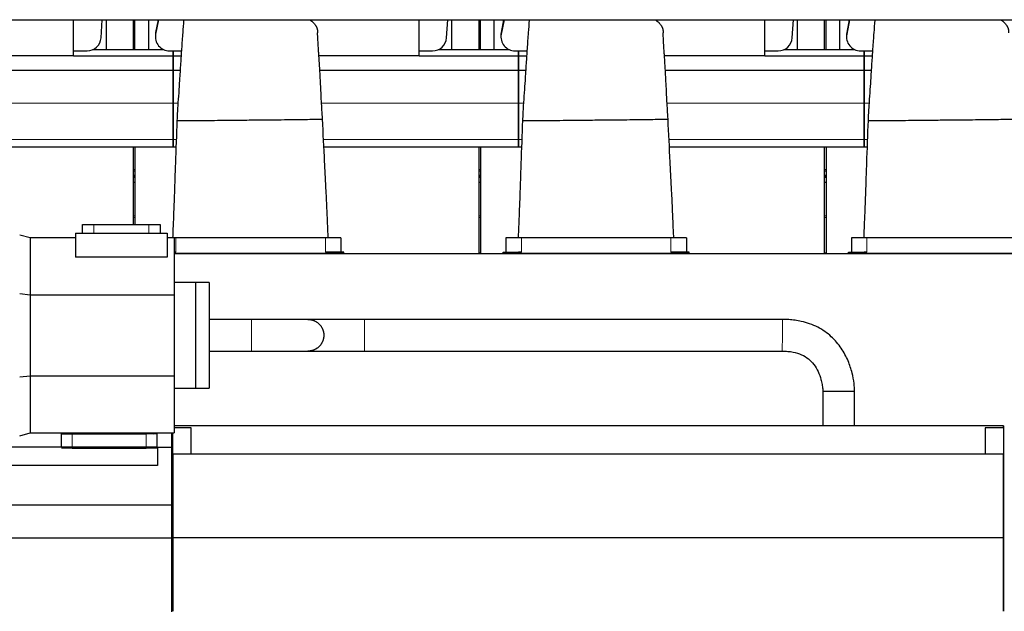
# Model space of a CAD drawing. Header units: inches. Extents: x 0 to 20790, y -12 to 14700.
# Tile 177 of 184: x 17222 to 18618, y 10918 to 11757. Entities that reach past the tile are written whole.
import ezdxf

# ---------------------------------------------------------------- set-up
doc = ezdxf.new("R2010")
doc.units = ezdxf.units.IN
doc.layers.add('1', color=7, linetype='Continuous', true_color=0xffffff)

msp = doc.modelspace()

# ---------------------------------------------------------------- linework, layer by layer
at = {"layer": '1', "color": 2, "linetype": 'Continuous', "lineweight": 25}
for p, q in [((15496.096, 11756.847), (19372.053, 11756.847)), ((17298.053, 11705.665), (17298.053, 11756.847)), ((17337.009, 11731.353), (17338.714, 11756.847)), ((17344.054, 11756.85), (17344.054, 11714.826)), ((17383.054, 11714.827), (17383.054, 11756.851)), ((17385.054, 11714.827), (17385.054, 11756.851)), ((17404.054, 11756.85), (17404.054, 11714.826)), ((17418.381, 11756.85), (17414.401, 11736.486)), ((17417.878, 11756.848), (17414.401, 11739.057)), ((17788.053, 11705.665), (17788.053, 11756.847)), ((17827.009, 11731.353), (17828.714, 11756.847)), ((17834.054, 11756.85), (17834.054, 11714.826)), ((17873.054, 11714.827), (17873.054, 11756.851)), ((17875.054, 11714.827), (17875.054, 11756.851)), ((17894.054, 11756.85), (17894.054, 11714.826)), ((17908.381, 11756.85), (17904.401, 11736.486)), ((17907.878, 11756.848), (17904.401, 11739.057)), ((18278.053, 11705.665), (18278.053, 11756.847)), ((18317.009, 11731.353), (18318.714, 11756.847)), ((18324.054, 11756.85), (18324.054, 11714.826)), ((18363.054, 11714.827), (18363.054, 11756.851)), ((18365.054, 11714.827), (18365.054, 11756.851)), ((18384.054, 11756.85), (18384.054, 11714.826)), ((18398.381, 11756.85), (18394.401, 11736.486)), ((18397.878, 11756.848), (18394.401, 11739.057)), ((17414.032, 11735.249), (17414.032, 11732.678)), ((17904.032, 11735.249), (17904.032, 11732.678)), ((18394.032, 11735.249), (18394.032, 11732.678)), ((17325.932, 11714.824), (17425.154, 11714.824)), ((17815.932, 11714.824), (17915.154, 11714.824)), ((18305.932, 11714.824), (18405.154, 11714.824)), ((17298.053, 11705.665), (17155.924, 11705.665)), ((17298.053, 11712.754), (17317.053, 11712.754)), ((17298.053, 11705.82), (17439.053, 11705.82)), ((17434.032, 11712.754), (17439.053, 11712.754)), ((17439.053, 11712.754), (17439.053, 11705.82)), ((17439.053, 11712.754), (17450.935, 11712.754)), ((17439.053, 11705.82), (17439.053, 11712.754)), ((17439.053, 11705.82), (17439.053, 11685.238)), ((17439.053, 11705.82), (17450.473, 11705.82)), ((17439.053, 11685.238), (17439.053, 11705.82)), ((17788.053, 11705.665), (17645.924, 11705.665)), ((17788.053, 11712.754), (17807.053, 11712.754)), ((17788.053, 11705.82), (17929.053, 11705.82)), ((17924.032, 11712.754), (17929.053, 11712.754)), ((17929.053, 11705.82), (17929.053, 11712.754)), ((17929.053, 11712.754), (17929.053, 11705.82)), ((17929.053, 11712.754), (17940.935, 11712.754)), ((17929.053, 11685.238), (17929.053, 11705.82)), ((17929.053, 11705.82), (17929.053, 11685.238)), ((17929.053, 11705.82), (17940.473, 11705.82)), ((18278.053, 11705.665), (18135.924, 11705.665)), ((18278.053, 11712.754), (18297.053, 11712.754)), ((18278.053, 11705.82), (18419.053, 11705.82)), ((18414.032, 11712.754), (18419.053, 11712.754)), ((18419.053, 11712.754), (18419.053, 11705.82)), ((18419.053, 11712.754), (18430.935, 11712.754)), ((18419.053, 11705.82), (18419.053, 11712.754)), ((18419.053, 11705.82), (18419.053, 11685.238)), ((18419.053, 11705.82), (18430.473, 11705.82)), ((18419.053, 11685.238), (18419.053, 11705.82)), ((17157.17, 11685.238), (17439.053, 11685.238)), ((17439.053, 11638.774), (17439.053, 11685.238)), ((17439.053, 11685.238), (17449.131, 11685.238)), ((17439.053, 11685.238), (17439.053, 11638.774)), ((17647.17, 11685.238), (17929.053, 11685.238)), ((17929.053, 11685.238), (17939.131, 11685.238)), ((17929.053, 11685.238), (17929.053, 11638.774)), ((17929.053, 11638.774), (17929.053, 11685.238)), ((18137.17, 11685.238), (18419.053, 11685.238)), ((18419.053, 11638.774), (18419.053, 11685.238)), ((18419.053, 11685.238), (18429.131, 11685.238)), ((18419.053, 11685.238), (18419.053, 11638.774)), ((17439.053, 11586.799), (17439.053, 11638.774)), ((17439.053, 11638.774), (17439.053, 11586.799)), ((17929.053, 11638.774), (17929.053, 11586.799)), ((17929.053, 11586.799), (17929.053, 11638.774)), ((18419.053, 11586.799), (18419.053, 11638.774)), ((18419.053, 11638.774), (18419.053, 11586.799)), ((17162.953, 11576.824), (17439.053, 11576.824)), ((17383.054, 11466.326), (17383.054, 11576.824)), ((17385.054, 11576.824), (17385.054, 11466.326)), ((17439.053, 11576.824), (17439.053, 11586.799)), ((17439.053, 11586.799), (17439.053, 11576.824)), ((17439.053, 11576.824), (17443.256, 11576.824)), ((17652.953, 11576.824), (17929.053, 11576.824)), ((17873.054, 11425.324), (17873.054, 11576.824)), ((17875.054, 11576.824), (17875.054, 11425.324)), ((17929.053, 11586.799), (17929.053, 11576.824)), ((17929.053, 11576.824), (17929.053, 11586.799)), ((17929.053, 11576.824), (17933.256, 11576.824)), ((18142.953, 11576.824), (18419.053, 11576.824)), ((18363.054, 11425.324), (18363.054, 11576.824)), ((18365.054, 11576.824), (18365.054, 11425.324)), ((18419.053, 11586.799), (18419.053, 11576.824)), ((18419.053, 11576.824), (18419.053, 11586.799)), ((18419.053, 11576.824), (18423.256, 11576.824)), ((17383.068, 11533.487), (17385.068, 11533.487)), ((17873.049, 11533.487), (17875.049, 11533.487)), ((18363.061, 11533.487), (18365.045, 11533.487)), ((17383.068, 11526.432), (17385.068, 11526.432)), ((17873.049, 11526.432), (17875.049, 11526.432)), ((18363.061, 11526.432), (18365.045, 11526.432)), ((17310.853, 11466.324), (17326.853, 11466.324)), ((17310.853, 11454.324), (17310.853, 11466.324)), ((17326.853, 11466.324), (17404.853, 11466.324)), ((17404.853, 11466.324), (17420.853, 11466.324)), ((17420.853, 11466.324), (17420.853, 11454.324)), ((17221.597, 11451.824), (17236.526, 11447.824)), ((17300.853, 11454.324), (17430.853, 11454.324)), ((17300.853, 11454.324), (17300.853, 11420.193)), ((17430.853, 11454.324), (17430.853, 11420.193)), ((17236.526, 11447.824), (17300.853, 11447.824)), ((17236.526, 11447.824), (17236.526, 11366.693)), ((17430.853, 11447.824), (17440.853, 11447.824)), ((17443.053, 11447.324), (17440.852, 11447.324)), ((17440.853, 11447.824), (17440.853, 11366.693)), ((17655.053, 11447.324), (17443.053, 11447.324)), ((17677.053, 11447.324), (17655.053, 11447.324)), ((17677.053, 11447.324), (17677.053, 11427.314)), ((17911.053, 11447.324), (17911.053, 11427.314)), ((17933.053, 11447.324), (17911.053, 11447.324)), ((18145.053, 11447.324), (17933.053, 11447.324)), ((18167.053, 11447.324), (18145.053, 11447.324)), ((18167.053, 11447.324), (18167.053, 11427.314)), ((18423.053, 11447.324), (18401.053, 11447.324)), ((18401.053, 11447.324), (18401.053, 11427.314)), ((18635.053, 11447.324), (18423.053, 11447.324)), ((17440.833, 11425.324), (19584.053, 11425.324)), ((17443.053, 11427.314), (17440.853, 11427.314)), ((17659.053, 11425.324), (17440.854, 11425.324)), ((17659.053, 11427.314), (17655.053, 11427.314)), ((17681.053, 11427.314), (17659.053, 11427.314)), ((17681.053, 11425.324), (17659.053, 11425.324)), ((17681.053, 11425.324), (17681.053, 11427.314)), ((17907.053, 11427.314), (17929.053, 11427.314)), ((17907.053, 11425.324), (17907.053, 11427.314)), ((17907.053, 11425.324), (17929.053, 11425.324)), ((17933.053, 11427.314), (17929.053, 11427.314)), ((18149.053, 11425.324), (17929.053, 11425.324)), ((18149.053, 11427.314), (18145.053, 11427.314)), ((18171.053, 11427.314), (18149.053, 11427.314)), ((18171.053, 11425.324), (18149.053, 11425.324)), ((18171.053, 11425.324), (18171.053, 11427.314)), ((18397.053, 11427.314), (18419.053, 11427.314)), ((18397.053, 11425.324), (18397.053, 11427.314)), ((18397.053, 11425.324), (18419.053, 11425.324)), ((18423.053, 11427.314), (18419.053, 11427.314)), ((18639.053, 11425.324), (18419.053, 11425.324)), ((17430.853, 11420.193), (17300.853, 11420.193)), ((17470.853, 11384.324), (17440.853, 11384.324)), ((17470.853, 11384.324), (17470.853, 11309.324)), ((17490.353, 11384.324), (17470.853, 11384.324)), ((17470.853, 11384.324), (17470.853, 11309.324)), ((17490.353, 11384.324), (17490.353, 11309.324)), ((17221.597, 11368.35), (17236.526, 11366.693)), ((17236.526, 11366.693), (17440.853, 11366.693)), ((17236.526, 11366.693), (17236.526, 11251.956)), ((17440.853, 11366.693), (17440.853, 11251.956)), ((17470.853, 11309.324), (17470.853, 11234.324)), ((17470.853, 11309.324), (17470.853, 11234.324)), ((17490.353, 11309.324), (17490.353, 11234.324)), ((17221.597, 11250.299), (17236.526, 11251.956)), ((17236.526, 11251.956), (17440.853, 11251.956)), ((17236.526, 11251.956), (17236.526, 11170.824)), ((17440.853, 11251.956), (17440.853, 11170.824)), ((17440.853, 11234.324), (17470.853, 11234.324)), ((17470.853, 11234.324), (17490.353, 11234.324)), ((17221.597, 11166.824), (17236.526, 11170.824)), ((17236.526, 11170.824), (17440.853, 11170.824)), ((17280.853, 11169.324), (17280.853, 11170.824)), ((17410.853, 11169.324), (17412.748, 11170.824)), ((17436.853, 11170.824), (17436.853, 11150.774)), ((17438.853, 11140.774), (17438.853, 11170.824)), ((17464.853, 11177.774), (17440.853, 11177.774)), ((18616.853, 11180.774), (17440.859, 11180.774)), ((18616.853, 11180.774), (17440.859, 11180.774)), ((17464.853, 11140.774), (17464.853, 11177.774)), ((18590.853, 11177.774), (18590.853, 11140.774)), ((18616.853, 11177.774), (18590.853, 11177.774)), ((18616.853, 11177.774), (18616.853, 11180.774)), ((18616.853, 11180.774), (18616.853, 11177.774)), ((18616.853, 11177.774), (18616.853, 11140.774)), ((17280.853, 11169.324), (17295.853, 11169.324)), ((17280.853, 11150.775), (17280.853, 11169.324)), ((17295.853, 11169.324), (17400.853, 11169.324)), ((17415.853, 11169.324), (17400.853, 11169.324)), ((17415.853, 11169.324), (17415.853, 11150.775)), ((17416.853, 11150.774), (17025.853, 11150.774)), ((17295.853, 11149.324), (17280.853, 11149.324)), ((17295.853, 11149.324), (17400.853, 11149.324)), ((17415.853, 11149.324), (17400.853, 11149.324)), ((17416.853, 11150.774), (17436.853, 11150.774)), ((17416.853, 11150.774), (17416.853, 11124.769)), ((17436.853, 11150.774), (17436.853, 11068.774)), ((17438.853, 11021.774), (17438.853, 11140.774)), ((18616.853, 11140.774), (17438.853, 11140.774)), ((17438.853, 11140.774), (17438.853, 11021.774)), ((18616.853, 11140.774), (17438.853, 11140.774)), ((18616.853, 11021.774), (18616.853, 11140.774)), ((18616.853, 11140.774), (18616.853, 11021.774)), ((17416.853, 11124.769), (17025.853, 11124.769)), ((17156.853, 11068.774), (17436.853, 11068.774)), ((17436.853, 11068.774), (17436.853, 11021.774)), ((17156.853, 11021.774), (17436.853, 11021.774)), ((17436.853, 11021.774), (17436.853, 10917.153)), ((17438.853, 10917.689), (17438.853, 11021.774)), ((18616.853, 11021.774), (17438.853, 11021.774)), ((17438.853, 11021.774), (17438.853, 10917.691)), ((18616.853, 11021.774), (17438.853, 11021.774)), ((18616.853, 10917.691), (18616.853, 11021.774)), ((18616.853, 11021.774), (18616.853, 10917.689))]:
    msp.add_line(p, q, dxfattribs=at)
at = {"layer": '1', "color": 110, "linetype": 'Continuous', "lineweight": 13}
for p, q in [((17414.401, 11736.486), (17414.401, 11739.057)), ((17904.401, 11736.486), (17904.401, 11739.057)), ((18394.401, 11736.486), (18394.401, 11739.057)), ((17159.655, 11638.774), (17439.053, 11638.774)), ((17439.053, 11638.774), (17446.04, 11638.774)), ((17649.655, 11638.774), (17929.053, 11638.774)), ((17929.053, 11638.774), (17936.04, 11638.774)), ((18139.655, 11638.774), (18419.053, 11638.774)), ((18419.053, 11638.774), (18426.04, 11638.774)), ((17162.471, 11586.799), (17439.053, 11586.799)), ((17439.053, 11586.799), (17443.624, 11586.799)), ((17652.471, 11586.799), (17929.053, 11586.799)), ((17929.053, 11586.799), (17933.624, 11586.799)), ((18142.471, 11586.799), (18419.053, 11586.799)), ((18419.053, 11586.799), (18423.624, 11586.799)), ((17383.068, 11544.604), (17385.068, 11544.604)), ((17383.068, 11542.404), (17385.068, 11542.404)), ((17383.068, 11542.057), (17385.068, 11542.057)), ((17383.068, 11536.273), (17385.068, 11536.273)), ((17383.068, 11535.967), (17385.068, 11535.967)), ((17383.068, 11535.696), (17385.068, 11535.696)), ((17383.068, 11534.315), (17385.068, 11534.315)), ((17873.049, 11544.604), (17875.049, 11544.604)), ((17873.049, 11542.404), (17875.049, 11542.404)), ((17873.049, 11542.057), (17875.049, 11542.057)), ((17873.049, 11536.273), (17875.049, 11536.273)), ((17873.049, 11535.967), (17875.049, 11535.967)), ((17873.049, 11535.696), (17875.049, 11535.696)), ((17873.049, 11534.315), (17875.049, 11534.315)), ((18363.061, 11544.604), (18365.045, 11544.604)), ((18363.061, 11542.404), (18365.045, 11542.404)), ((18363.061, 11542.057), (18365.045, 11542.057)), ((18363.061, 11536.273), (18365.045, 11536.273)), ((18363.061, 11535.967), (18365.045, 11535.967)), ((18363.061, 11535.696), (18365.045, 11535.696)), ((18363.061, 11534.315), (18365.045, 11534.315)), ((17383.049, 11478.746), (17385.045, 11478.746)), ((17873.059, 11478.746), (17875.06, 11478.746)), ((18363.057, 11478.746), (18365.068, 11478.746)), ((17326.853, 11466.324), (17326.853, 11454.324)), ((17383.049, 11476.274), (17385.045, 11476.274)), ((17404.853, 11454.324), (17404.853, 11466.324)), ((17873.059, 11476.274), (17875.06, 11476.274)), ((18363.057, 11476.274), (18365.068, 11476.274)), ((17443.053, 11447.324), (17443.053, 11427.314)), ((17655.053, 11447.324), (17655.053, 11427.314)), ((17933.053, 11447.324), (17933.053, 11427.314)), ((18145.053, 11447.324), (18145.053, 11427.314)), ((18423.053, 11447.324), (18423.053, 11427.314)), ((17659.053, 11425.324), (17659.053, 11427.314)), ((17873.059, 11426.279), (17875.06, 11426.279)), ((17929.053, 11425.324), (17929.053, 11427.314)), ((18149.053, 11425.324), (18149.053, 11427.314)), ((18363.057, 11426.279), (18365.068, 11426.279)), ((18419.053, 11425.324), (18419.053, 11427.314)), ((17295.853, 11169.324), (17295.853, 11149.324)), ((17400.853, 11149.324), (17400.853, 11169.324))]:
    msp.add_line(p, q, dxfattribs=at)
at = {"layer": '1', "color": 2, "linetype": 'Continuous', "lineweight": 25}
for centre, start_param, end_param in [((17317.053, 11732.678), 4.71238898, 6.21662901), ((17434.032, 11732.678), 2.94929469, 4.71238898), ((17434.032, 11735.249), 2.94929469, 3.14160971), ((17807.053, 11732.678), 4.71238898, 6.21662901), ((17924.032, 11732.678), 2.94929469, 4.71238898), ((17924.032, 11735.249), 2.94929469, 3.14160971), ((18297.053, 11732.678), 4.71238898, 6.21662901), ((18414.032, 11732.678), 2.94929469, 4.71238898), ((18414.032, 11735.249), 2.94929469, 3.14160971)]:
    msp.add_ellipse(centre, major_axis=(20, 0), ratio=0.9961947, start_param=start_param, end_param=end_param, dxfattribs=at)
at = {"layer": '1', "color": 110, "linetype": 'Continuous', "lineweight": 13}
msp.add_ellipse((17710.355, 11309.324), major_axis=(0, 22.5), ratio=0.00003022, start_param=3.14159181, end_param=6.28318531, dxfattribs=at)
at = {"layer": '1', "color": 2, "linetype": 'Continuous', "lineweight": 25}
for points, knots in [([(17454.139, 11756.865), (17454.119, 11756.61), (17453.657, 11750.727), (17452.655, 11737.492), (17451.203, 11717.015), (17449.691, 11694.24), (17448.37, 11673.254), (17447.077, 11653.054), (17445.637, 11634.084), (17444.945, 11620.953), (17444.623, 11614.04)], [0, 0, 0, 0, 0.00634953, 0.1460791, 0.31554158, 0.46266557, 0.62644878, 0.74212771, 0.86463915, 1, 1, 1, 1]), ([(17632.829, 11757.002), (17633.079, 11756.83), (17633.325, 11756.657), (17633.958, 11756.2), (17634.436, 11755.844), (17634.898, 11755.482), (17635.082, 11755.338), (17635.173, 11755.265), (17635.445, 11755.046), (17635.623, 11754.9), (17636.501, 11754.168), (17637.157, 11753.576), (17638.073, 11752.678), (17638.367, 11752.378), (17638.932, 11751.773), (17639.203, 11751.469), (17639.983, 11750.552), (17640.458, 11749.935), (17641.105, 11749), (17641.309, 11748.687), (17641.695, 11748.057), (17642.059, 11747.425), (17642.379, 11746.786), (17642.675, 11746.144), (17642.812, 11745.821), (17642.969, 11745.416), (17642.999, 11745.335), (17643.059, 11745.173), (17643.089, 11745.091), (17643.174, 11744.847), (17643.229, 11744.684), (17643.382, 11744.196), (17643.564, 11743.545), (17643.698, 11742.895), (17643.807, 11742.244), (17643.849, 11741.918), (17643.894, 11741.43), (17643.906, 11741.267), (17643.924, 11740.942), (17643.93, 11740.779), (17643.94, 11740.291), (17643.936, 11739.965), (17643.925, 11739.477), (17643.921, 11739.314), (17643.914, 11739.07), (17643.911, 11738.989), (17643.907, 11738.826), (17643.905, 11738.745), (17643.9, 11738.564), (17643.897, 11738.464), (17643.895, 11738.365)], [0, 0, 0, 0, 0.0310665, 0.0310665, 0.08125471, 0.09380176, 0.09380176, 0.10634881, 0.10634881, 0.13144291, 0.13144291, 0.23181932, 0.23181932, 0.28200753, 0.28200753, 0.33219573, 0.33219573, 0.43257215, 0.43257215, 0.48276035, 0.48276035, 0.53294856, 0.58313676, 0.58313676, 0.63332497, 0.63332497, 0.64587202, 0.64587202, 0.65841907, 0.65841907, 0.68351317, 0.68351317, 0.73370138, 0.78388959, 0.78388959, 0.83407779, 0.83407779, 0.85917189, 0.85917189, 0.884266, 0.884266, 0.9344542, 0.9344542, 0.95954831, 0.95954831, 0.97209536, 0.97209536, 0.98464241, 0.98464241, 1, 1, 1, 1]), ([(17944.139, 11756.865), (17944.119, 11756.61), (17943.657, 11750.727), (17942.655, 11737.492), (17941.203, 11717.015), (17939.691, 11694.24), (17938.37, 11673.254), (17937.077, 11653.054), (17935.637, 11634.084), (17934.945, 11620.953), (17934.623, 11614.04)], [0, 0, 0, 0, 0.00634953, 0.1460791, 0.31554158, 0.46266557, 0.62644878, 0.74212771, 0.86463915, 1, 1, 1, 1]), ([(18122.829, 11757.002), (18123.079, 11756.83), (18123.325, 11756.657), (18123.958, 11756.2), (18124.436, 11755.844), (18124.898, 11755.482), (18125.082, 11755.338), (18125.173, 11755.265), (18125.445, 11755.046), (18125.623, 11754.9), (18126.501, 11754.168), (18127.157, 11753.576), (18128.073, 11752.678), (18128.367, 11752.378), (18128.932, 11751.773), (18129.203, 11751.469), (18129.983, 11750.552), (18130.458, 11749.935), (18131.105, 11749), (18131.309, 11748.687), (18131.695, 11748.057), (18132.059, 11747.425), (18132.379, 11746.786), (18132.675, 11746.144), (18132.812, 11745.821), (18132.969, 11745.416), (18132.999, 11745.335), (18133.059, 11745.173), (18133.089, 11745.091), (18133.174, 11744.847), (18133.229, 11744.684), (18133.382, 11744.196), (18133.564, 11743.545), (18133.698, 11742.895), (18133.807, 11742.244), (18133.849, 11741.918), (18133.894, 11741.43), (18133.906, 11741.267), (18133.924, 11740.942), (18133.93, 11740.779), (18133.94, 11740.291), (18133.936, 11739.965), (18133.925, 11739.477), (18133.921, 11739.314), (18133.914, 11739.07), (18133.911, 11738.989), (18133.907, 11738.826), (18133.905, 11738.745), (18133.9, 11738.564), (18133.897, 11738.464), (18133.895, 11738.365)], [0, 0, 0, 0, 0.0310665, 0.0310665, 0.08125471, 0.09380176, 0.09380176, 0.10634881, 0.10634881, 0.13144291, 0.13144291, 0.23181932, 0.23181932, 0.28200753, 0.28200753, 0.33219573, 0.33219573, 0.43257215, 0.43257215, 0.48276035, 0.48276035, 0.53294856, 0.58313676, 0.58313676, 0.63332497, 0.63332497, 0.64587202, 0.64587202, 0.65841907, 0.65841907, 0.68351317, 0.68351317, 0.73370138, 0.78388959, 0.78388959, 0.83407779, 0.83407779, 0.85917189, 0.85917189, 0.884266, 0.884266, 0.9344542, 0.9344542, 0.95954831, 0.95954831, 0.97209536, 0.97209536, 0.98464241, 0.98464241, 1, 1, 1, 1]), ([(18434.139, 11756.865), (18434.119, 11756.61), (18433.657, 11750.727), (18432.655, 11737.492), (18431.203, 11717.015), (18429.691, 11694.24), (18428.37, 11673.254), (18427.077, 11653.054), (18425.637, 11634.084), (18424.945, 11620.953), (18424.623, 11614.04)], [0, 0, 0, 0, 0.00634953, 0.1460791, 0.31554158, 0.46266557, 0.62644878, 0.74212771, 0.86463915, 1, 1, 1, 1]), ([(18612.829, 11757.002), (18613.079, 11756.83), (18613.325, 11756.657), (18613.958, 11756.2), (18614.436, 11755.844), (18614.898, 11755.482), (18615.082, 11755.338), (18615.173, 11755.265), (18615.445, 11755.046), (18615.623, 11754.9), (18616.501, 11754.168), (18617.157, 11753.576), (18618.073, 11752.678), (18618.367, 11752.378), (18618.932, 11751.773), (18619.203, 11751.469), (18619.983, 11750.552), (18620.458, 11749.935), (18621.105, 11749), (18621.309, 11748.687), (18621.695, 11748.057), (18622.059, 11747.425), (18622.379, 11746.786), (18622.675, 11746.144), (18622.812, 11745.821), (18622.969, 11745.416), (18622.999, 11745.335), (18623.059, 11745.173), (18623.089, 11745.091), (18623.174, 11744.847), (18623.229, 11744.684), (18623.382, 11744.196), (18623.564, 11743.545), (18623.698, 11742.895), (18623.807, 11742.244), (18623.849, 11741.918), (18623.894, 11741.43), (18623.906, 11741.267), (18623.924, 11740.942), (18623.93, 11740.779), (18623.94, 11740.291), (18623.936, 11739.965), (18623.925, 11739.477), (18623.921, 11739.314), (18623.914, 11739.07), (18623.911, 11738.989), (18623.907, 11738.826), (18623.905, 11738.745), (18623.9, 11738.564), (18623.897, 11738.464), (18623.895, 11738.365)], [0, 0, 0, 0, 0.0310665, 0.0310665, 0.08125471, 0.09380176, 0.09380176, 0.10634881, 0.10634881, 0.13144291, 0.13144291, 0.23181932, 0.23181932, 0.28200753, 0.28200753, 0.33219573, 0.33219573, 0.43257215, 0.43257215, 0.48276035, 0.48276035, 0.53294856, 0.58313676, 0.58313676, 0.63332497, 0.63332497, 0.64587202, 0.64587202, 0.65841907, 0.65841907, 0.68351317, 0.68351317, 0.73370138, 0.78388959, 0.78388959, 0.83407779, 0.83407779, 0.85917189, 0.85917189, 0.884266, 0.884266, 0.9344542, 0.9344542, 0.95954831, 0.95954831, 0.97209536, 0.97209536, 0.98464241, 0.98464241, 1, 1, 1, 1]), ([(17651.032, 11616.174), (17650.472, 11624.563), (17649.435, 11640.987), (17648.433, 11663.913), (17647.305, 11682.988), (17646.467, 11697.021), (17645.882, 11706.312), (17645.26, 11716.22), (17644.615, 11726.693), (17644.103, 11735.075), (17643.903, 11738.381)], [0, 0, 0, 0, 0.19797997, 0.38954947, 0.54568513, 0.66148951, 0.73763505, 0.78088814, 0.91283807, 1, 1, 1, 1]), ([(18141.032, 11616.174), (18140.472, 11624.563), (18139.435, 11640.987), (18138.433, 11663.913), (18137.305, 11682.988), (18136.467, 11697.021), (18135.882, 11706.312), (18135.26, 11716.22), (18134.615, 11726.693), (18134.103, 11735.075), (18133.903, 11738.381)], [0, 0, 0, 0, 0.19797997, 0.38954947, 0.54568513, 0.66148951, 0.73763505, 0.78088814, 0.91283807, 1, 1, 1, 1]), ([(17444.623, 11614.04), (17443.835, 11593.679), (17442.716, 11563.078), (17441.559, 11529.776), (17441.019, 11512.716), (17440.607, 11501.458), (17440.019, 11486.472), (17439.287, 11468.488), (17438.725, 11454.943), (17438.426, 11447.825)], [0, 0, 0, 0, 0.36751614, 0.55230004, 0.60100577, 0.67536861, 0.75549735, 0.8715032, 1, 1, 1, 1]), ([(17444.623, 11614.04), (17444.623, 11614.04), (17444.617, 11614.032), (17444.599, 11614.021), (17444.686, 11614.008), (17444.935, 11613.99), (17445.792, 11613.967), (17448.799, 11613.94), (17455.546, 11613.938), (17468.267, 11613.993), (17484.442, 11614.101), (17499.277, 11614.224), (17510.477, 11614.327), (17516.214, 11614.383), (17519.02, 11614.412), (17519.684, 11614.418)], [0, 0, 0, 0, 0.00314393, 0.04148455, 0.06065486, 0.07982517, 0.1565064, 0.23318764, 0.38655011, 0.53991258, 0.69327506, 0.84663753, 0.92331876, 0.98562227, 1, 1, 1, 1]), ([(17519.684, 11614.418), (17520.569, 11614.427), (17524.657, 11614.468), (17532.766, 11614.55), (17547.923, 11614.703), (17561.333, 11614.838), (17571.975, 11614.945), (17575.828, 11614.984), (17580.944, 11615.035), (17590.966, 11615.141), (17605.957, 11615.313), (17622.813, 11615.53), (17636.734, 11615.739), (17644.691, 11615.888), (17648.144, 11615.972), (17649.54, 11616.015), (17650.307, 11616.044), (17650.804, 11616.07), (17651.04, 11616.093), (17651.022, 11616.113), (17651.034, 11616.14), (17651.022, 11616.161), (17651.032, 11616.174)], [0, 0, 0, 0, 0.01317801, 0.05271203, 0.10542407, 0.21084814, 0.22402615, 0.23720415, 0.26356017, 0.3162722, 0.42169627, 0.52712034, 0.63254441, 0.73796848, 0.79068051, 0.81703653, 0.84339255, 0.86974856, 0.89610458, 0.9224606, 0.94881661, 1, 1, 1, 1]), ([(17659.118, 11447.311), (17658.79, 11454.997), (17658.172, 11469.269), (17657.342, 11488.076), (17656.618, 11503.979), (17656.011, 11516.428), (17655.421, 11527.406), (17654.942, 11536.666), (17654.474, 11545.849), (17653.149, 11572.349), (17652.003, 11595.789), (17651.032, 11616.174)], [0, 0, 0, 0, 0.1365163, 0.25350294, 0.33406791, 0.41900621, 0.4746804, 0.52916326, 0.58354414, 0.63785039, 1, 1, 1, 1]), ([(17934.623, 11614.04), (17933.835, 11593.679), (17932.716, 11563.078), (17931.559, 11529.776), (17931.019, 11512.716), (17930.607, 11501.458), (17930.019, 11486.472), (17929.28, 11468.319), (17928.711, 11454.607), (17928.404, 11447.32)], [0, 0, 0, 0, 0.3664021, 0.55062588, 0.59918397, 0.6733214, 0.75320725, 0.86886145, 1, 1, 1, 1]), ([(17934.623, 11614.04), (17934.623, 11614.04), (17934.617, 11614.032), (17934.599, 11614.021), (17934.686, 11614.008), (17934.935, 11613.99), (17935.792, 11613.967), (17938.799, 11613.94), (17945.546, 11613.938), (17958.267, 11613.993), (17974.442, 11614.101), (17989.277, 11614.224), (18000.477, 11614.327), (18006.214, 11614.383), (18009.02, 11614.412), (18009.684, 11614.418)], [0, 0, 0, 0, 0.00314393, 0.04148455, 0.06065486, 0.07982517, 0.1565064, 0.23318764, 0.38655011, 0.53991258, 0.69327506, 0.84663753, 0.92331876, 0.98562227, 1, 1, 1, 1]), ([(18009.684, 11614.418), (18010.569, 11614.427), (18014.657, 11614.468), (18022.766, 11614.55), (18037.923, 11614.703), (18051.333, 11614.838), (18061.975, 11614.945), (18065.828, 11614.984), (18070.944, 11615.035), (18080.966, 11615.141), (18095.957, 11615.313), (18112.813, 11615.53), (18126.734, 11615.739), (18134.691, 11615.888), (18138.144, 11615.972), (18139.54, 11616.015), (18140.307, 11616.044), (18140.804, 11616.07), (18141.04, 11616.093), (18141.022, 11616.113), (18141.034, 11616.14), (18141.022, 11616.161), (18141.032, 11616.174)], [0, 0, 0, 0, 0.01317801, 0.05271203, 0.10542407, 0.21084814, 0.22402615, 0.23720415, 0.26356017, 0.3162722, 0.42169627, 0.52712034, 0.63254441, 0.73796848, 0.79068051, 0.81703653, 0.84339255, 0.86974856, 0.89610458, 0.9224606, 0.94881661, 1, 1, 1, 1]), ([(18149.118, 11447.311), (18148.79, 11454.997), (18148.172, 11469.269), (18147.342, 11488.076), (18146.618, 11503.979), (18146.011, 11516.428), (18145.421, 11527.406), (18144.942, 11536.666), (18144.474, 11545.849), (18143.149, 11572.349), (18142.003, 11595.789), (18141.032, 11616.174)], [0, 0, 0, 0, 0.1365163, 0.25350294, 0.33406791, 0.41900621, 0.4746804, 0.52916326, 0.58354414, 0.63785039, 1, 1, 1, 1]), ([(18424.623, 11614.04), (18423.835, 11593.679), (18422.716, 11563.078), (18421.559, 11529.776), (18421.019, 11512.716), (18420.607, 11501.458), (18420.019, 11486.472), (18419.28, 11468.319), (18418.711, 11454.607), (18418.404, 11447.32)], [0, 0, 0, 0, 0.3664021, 0.55062588, 0.59918397, 0.6733214, 0.75320725, 0.86886145, 1, 1, 1, 1]), ([(18424.623, 11614.04), (18424.623, 11614.04), (18424.617, 11614.032), (18424.599, 11614.021), (18424.686, 11614.008), (18424.935, 11613.99), (18425.792, 11613.967), (18428.799, 11613.94), (18435.546, 11613.938), (18448.267, 11613.993), (18464.442, 11614.101), (18479.277, 11614.224), (18490.477, 11614.327), (18496.214, 11614.383), (18499.02, 11614.412), (18499.684, 11614.418)], [0, 0, 0, 0, 0.00314393, 0.04148455, 0.06065486, 0.07982517, 0.1565064, 0.23318764, 0.38655011, 0.53991258, 0.69327506, 0.84663753, 0.92331876, 0.98562227, 1, 1, 1, 1]), ([(18499.684, 11614.418), (18500.569, 11614.427), (18504.657, 11614.468), (18512.766, 11614.55), (18527.923, 11614.703), (18541.333, 11614.838), (18551.975, 11614.945), (18555.828, 11614.984), (18560.944, 11615.035), (18570.966, 11615.141), (18585.957, 11615.313), (18602.813, 11615.53), (18616.734, 11615.739), (18624.691, 11615.888), (18628.144, 11615.972), (18629.54, 11616.015), (18630.307, 11616.044), (18630.804, 11616.07), (18631.04, 11616.093), (18631.022, 11616.113), (18631.034, 11616.14), (18631.022, 11616.161), (18631.032, 11616.174)], [0, 0, 0, 0, 0.01317801, 0.05271203, 0.10542407, 0.21084814, 0.22402615, 0.23720415, 0.26356017, 0.3162722, 0.42169627, 0.52712034, 0.63254441, 0.73796848, 0.79068051, 0.81703653, 0.84339255, 0.86974856, 0.89610458, 0.9224606, 0.94881661, 1, 1, 1, 1]), ([(17550.385, 11331.824), (17547.874, 11331.824), (17542.863, 11331.824), (17535.353, 11331.824), (17527.853, 11331.824), (17512.853, 11331.824), (17500.353, 11331.824), (17490.353, 11331.824)], [0, 0, 0, 0, 0.12547554, 0.25040011, 0.37533359, 0.50026686, 1, 1, 1, 1]), ([(17630.353, 11331.824), (17630.323, 11331.824), (17630.093, 11331.824), (17629.004, 11331.824), (17626.556, 11331.824), (17621.794, 11331.824), (17613.458, 11331.824), (17601.795, 11331.824), (17586.941, 11331.824), (17572.597, 11331.824), (17560.197, 11331.824), (17553.71, 11331.824), (17550.385, 11331.824)], [0, 0, 0, 0, 0.04711326, 0.11147014, 0.18697378, 0.31111782, 0.44006299, 0.57051153, 0.70441881, 0.84628804, 0.92162599, 1, 1, 1, 1]), ([(17710.355, 11331.824), (17707.067, 11331.824), (17699.198, 11331.824), (17686.268, 11331.824), (17671.798, 11331.824), (17657.751, 11331.824), (17645.658, 11331.824), (17636.664, 11331.824), (17632.325, 11331.824), (17630.629, 11331.824), (17630.337, 11331.824), (17630.353, 11331.824)], [0, 0, 0, 0, 0.07743766, 0.18681929, 0.31096084, 0.43990334, 0.5703496, 0.70425885, 0.84612623, 0.92142797, 1, 1, 1, 1]), ([(18303.098, 11331.824), (18295.181, 11331.824), (18279.36, 11331.824), (18255.637, 11331.824), (18231.929, 11331.824), (18208.221, 11331.824), (18184.513, 11331.824), (18160.805, 11331.824), (18101.535, 11331.824), (17994.849, 11331.824), (17890.632, 11331.824), (17824.448, 11331.824), (17808.148, 11331.824), (17791.85, 11331.824), (17775.548, 11331.824), (17759.247, 11331.824), (17742.95, 11331.824), (17726.654, 11331.824), (17715.791, 11331.824), (17710.355, 11331.824)], [0, 0, 0, 0, 0.04007403, 0.08007114, 0.12006823, 0.16006531, 0.2000624, 0.24005948, 0.28005657, 0.50004054, 0.78002, 0.80751783, 0.83501626, 0.86251408, 0.89000885, 0.91752191, 0.94501754, 0.97248977, 1, 1, 1, 1]), ([(18405.553, 11229.321), (18405.492, 11233.141), (18404.915, 11242.022), (18402.138, 11256.779), (18396.544, 11273.838), (18387.036, 11291.655), (18372.732, 11308.368), (18353.299, 11321.818), (18335.155, 11328.168), (18321.171, 11330.699), (18312.231, 11331.623), (18306.174, 11331.83), (18303.098, 11331.824)], [0, 0, 0, 0, 0.07043103, 0.16487258, 0.27694251, 0.40159009, 0.53628555, 0.68021967, 0.83388149, 0.88776835, 0.94317298, 1, 1, 1, 1]), ([(17490.353, 11286.824), (17500.353, 11286.824), (17512.853, 11286.824), (17527.853, 11286.824), (17535.353, 11286.824), (17542.863, 11286.824), (17547.874, 11286.824), (17550.385, 11286.824)], [0, 0, 0, 0, 0.49973314, 0.62466641, 0.74959989, 0.87452446, 1, 1, 1, 1]), ([(17550.385, 11286.824), (17556.988, 11286.824), (17569.362, 11286.824), (17586.95, 11286.824), (17601.793, 11286.824), (17613.459, 11286.824), (17621.795, 11286.824), (17626.292, 11286.824), (17628.575, 11286.824), (17629.64, 11286.824), (17630.217, 11286.824), (17630.338, 11286.824), (17630.353, 11286.824)], [0, 0, 0, 0, 0.15356024, 0.29545037, 0.42937738, 0.55984514, 0.68880931, 0.81297164, 0.87045324, 0.9224319, 0.96653192, 1, 1, 1, 1]), ([(17630.353, 11286.824), (17630.32, 11286.824), (17630.804, 11286.824), (17633.429, 11286.824), (17639.591, 11286.824), (17650.967, 11286.824), (17664.267, 11286.824), (17677.998, 11286.824), (17690.848, 11286.824), (17701.543, 11286.824), (17707.801, 11286.824), (17710.355, 11286.824)], [0, 0, 0, 0, 0.10131942, 0.19275437, 0.35289163, 0.4939109, 0.62372747, 0.74405118, 0.85158811, 0.93975779, 1, 1, 1, 1]), ([(17710.355, 11286.824), (17717.282, 11286.824), (17731.112, 11286.824), (17751.855, 11286.824), (17772.587, 11286.824), (17793.331, 11286.824), (17814.075, 11286.824), (17834.82, 11286.824), (17855.564, 11286.824), (17912.859, 11286.824), (18018.557, 11286.824), (18128.206, 11286.824), (18205.257, 11286.824), (18237.856, 11286.824), (18270.46, 11286.824), (18292.198, 11286.824), (18303.07, 11286.824)], [0, 0, 0, 0, 0.03505875, 0.06999893, 0.1049922, 0.13999176, 0.1749916, 0.20999083, 0.24498959, 0.27998877, 0.49998326, 0.77997618, 0.83497479, 0.8899734, 0.94497201, 1, 1, 1, 1]), ([(18303.07, 11286.824), (18305.723, 11286.84), (18310.785, 11286.611), (18320.051, 11285.358), (18330.174, 11282.354), (18340.332, 11276.24), (18350.995, 11265.112), (18356.825, 11251.931), (18359.53, 11239.866), (18360.351, 11234.027), (18360.525, 11230.635), (18360.553, 11229.318)], [0, 0, 0, 0, 0.08670392, 0.16635307, 0.30630811, 0.4298762, 0.55083348, 0.80702595, 0.88850216, 0.956866, 1, 1, 1, 1]), ([(18360.553, 11229.318), (18360.553, 11222.56), (18360.553, 11209.042), (18360.553, 11192.859), (18360.553, 11183.435), (18360.553, 11180.77)], [0, 0, 0, 0, 0.41760392, 0.83532941, 1, 1, 1, 1]), ([(18405.553, 11180.767), (18405.553, 11186.39), (18405.553, 11202.575), (18405.553, 11218.759), (18405.553, 11229.321)], [0, 0, 0, 0, 0.34744574, 1, 1, 1, 1])]:
    msp.add_open_spline(points, degree=3, knots=knots, dxfattribs=at)
at = {"layer": '1', "color": 110, "linetype": 'Continuous', "lineweight": 13}
for points in [[(17550.385, 11331.824), (17550.385, 11331.824), (17550.385, 11331.824), (17550.385, 11331.824), (17550.39, 11331.824), (17550.396, 11327.847), (17550.399, 11317.279), (17550.399, 11309.324)], [(17630.351, 11331.824), (17630.351, 11331.824), (17630.352, 11331.824), (17630.352, 11331.824), (17638.308, 11331.824), (17648.875, 11327.847), (17652.853, 11317.279), (17652.853, 11309.324)]]:
    msp.add_rational_spline(points, [1.01661171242, 1.0166117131, 1.01661171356, 1.01661171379, 1.01661171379, 0.958470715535, 1.01661171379, 1.01661171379], degree=4, knots=[0, 0, 0, 0, 0, 0.0000625, 0.0000625, 0.0000625, 1, 1, 1, 1, 1], dxfattribs=at)
at = {"layer": '1', "color": 2, "linetype": 'Continuous', "lineweight": 25}
msp.add_rational_spline([(17630.353, 11331.824), (17638.308, 11331.824), (17648.875, 11327.847), (17652.853, 11317.279), (17652.853, 11309.324)], [1.01661171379, 1.01661171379, 0.958470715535, 1.01661171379, 1.01661171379], degree=4, dxfattribs=at)
at = {"layer": '1', "color": 110, "linetype": 'Continuous', "lineweight": 13}
for points in [[(18303.098, 11331.825), (18303.098, 11331.824), (18303.096, 11327.847), (18303.089, 11317.279), (18303.084, 11309.324)], [(17550.399, 11309.324), (17550.399, 11301.369), (17550.396, 11290.802), (17550.39, 11286.824), (17550.385, 11286.824)], [(17652.853, 11309.324), (17652.853, 11301.369), (17648.875, 11290.802), (17638.308, 11286.824), (17630.353, 11286.824)], [(18303.084, 11309.324), (18303.079, 11301.369), (18303.073, 11290.802), (18303.07, 11286.824), (18303.07, 11286.824)]]:
    msp.add_rational_spline(points, [1.01661171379, 1.01661171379, 0.958470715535, 1.01661171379, 1.01661171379], degree=4, dxfattribs=at)
at = {"layer": '1', "color": 2, "linetype": 'Continuous', "lineweight": 25}
for points, weights, knots in [([(17652.853, 11309.324), (17652.853, 11301.369), (17648.875, 11290.802), (17638.308, 11286.824), (17630.352, 11286.824), (17630.352, 11286.824), (17630.351, 11286.824), (17630.351, 11286.824)], [1.01661171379, 1.01661171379, 0.958470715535, 1.01661171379, 1.01661171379, 1.01661171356, 1.0166117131, 1.01661171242], [0, 0, 0, 0, 0, 0.9999375, 0.9999375, 0.9999375, 1, 1, 1, 1, 1]), ([(18383.053, 11229.319), (18375.098, 11229.319), (18364.53, 11229.318), (18360.552, 11229.318), (18360.553, 11229.318), (18360.553, 11229.318), (18360.553, 11229.318), (18360.553, 11229.318)], [1.01661171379, 1.01661171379, 0.958470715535, 1.01661171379, 1.01661171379, 1.01661171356, 1.0166117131, 1.01661171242], [0, 0, 0, 0, 0, 0.9999375, 0.9999375, 0.9999375, 1, 1, 1, 1, 1]), ([(18405.553, 11229.321), (18405.553, 11229.321), (18405.553, 11229.321), (18405.553, 11229.321), (18405.553, 11229.321), (18401.575, 11229.32), (18391.008, 11229.32), (18383.053, 11229.319)], [1.01661171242, 1.0166117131, 1.01661171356, 1.01661171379, 1.01661171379, 0.958470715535, 1.01661171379, 1.01661171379], [0, 0, 0, 0, 0, 0.0000625, 0.0000625, 0.0000625, 1, 1, 1, 1, 1])]:
    msp.add_rational_spline(points, weights, degree=4, knots=knots, dxfattribs=at)

doc.saveas('drawing.dxf')
